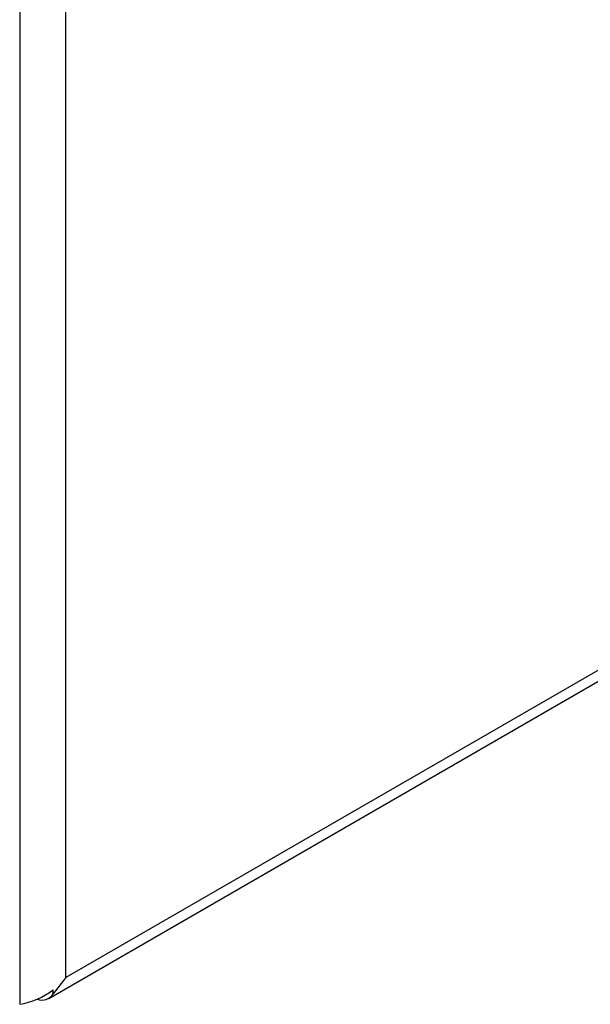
# Model space of a CAD drawing. Header units: millimetres. Extents: x 0 to 699, y 0 to 540.
# Tile 23 of 32: x 490 to 519, y 316 to 367. Entities that reach past the tile are written whole.
import ezdxf

# ---------------------------------------------------------------- set-up
doc = ezdxf.new("R2010")
doc.units = ezdxf.units.MM
doc.header["$LTSCALE"] = 2.5

msp = doc.modelspace()

# ---------------------------------------------------------------- linework, layer by layer
for p, q in [((489.829, 424.18), (489.829, 315.765)), ((492.218, 317.151), (492.218, 422.811)), ((579.404, 367.482), (492.218, 317.151)), ((491.336, 316.066), (579.052, 366.704)), ((492.218, 317.151), (491.564, 316.304)), ((491.153, 316.244), (491.399, 316.386)), ((491.392, 316.397), (491.564, 316.512)), ((491.564, 316.304), (491.564, 316.512))]:
    msp.add_line(p, q)
for centre, radius, start, end in [((489.117, 319.808), 4.105, 279.9817, 306.591), ((490.996, 316.652), 0.667, 248.2854, 328.5239)]:
    msp.add_arc(centre, radius, start, end)

doc.saveas('drawing.dxf')
